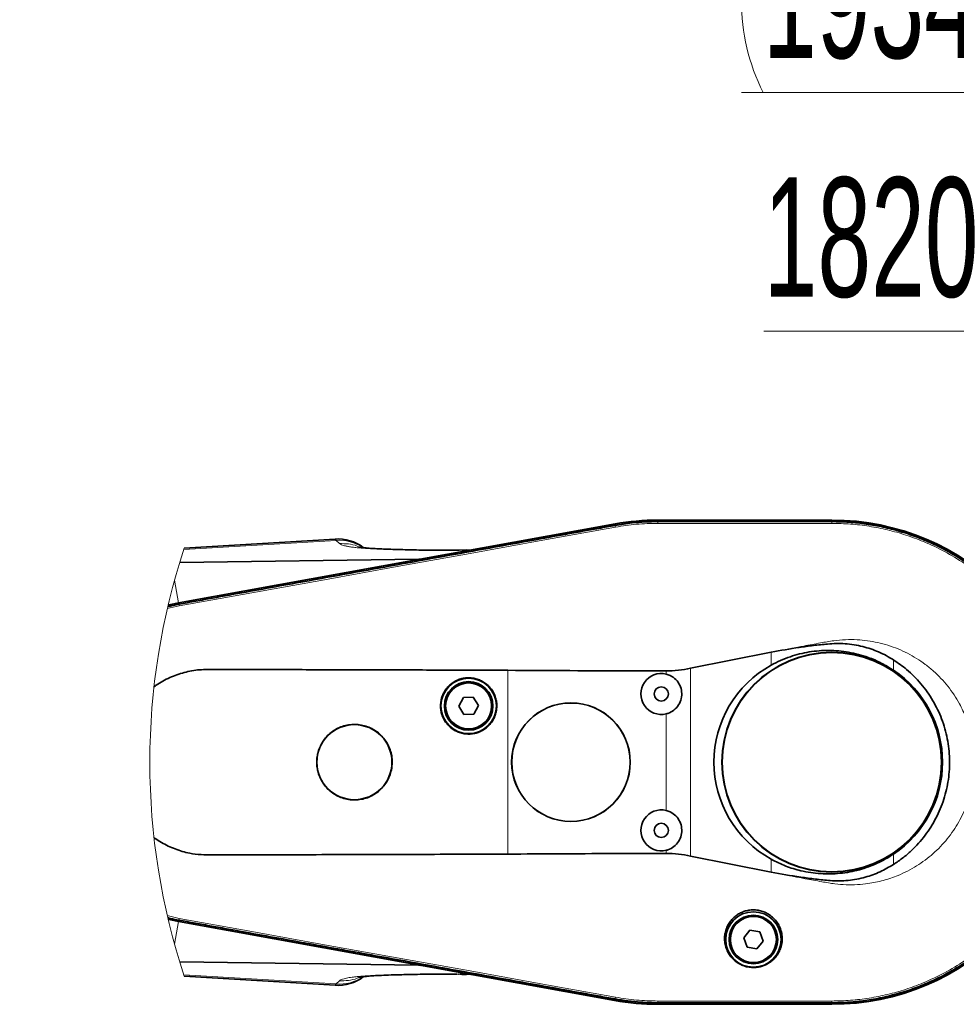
# Model space of a CAD drawing. Header units: millimetres. Extents: x 0 to 11920, y 0 to 8400.
# Tile 29 of 63: x 4221 to 4770, y 6058 to 6635. Entities that reach past the tile are written whole.
import ezdxf

# ---------------------------------------------------------------- set-up
doc = ezdxf.new("R2010")
doc.units = ezdxf.units.MM
doc.header["$LTSCALE"] = 20
doc.styles.add('SLDTEXTSTYLE0', font='TXT', dxfattribs={"width": 0.605})
doc.dimstyles.new('SLDDIMSTYLE3', dxfattribs={"dimtxt": 70, "dimasz": 70, "dimexe": 0, "dimexo": 0.0625, "dimgap": 17.5, "dimtad": 1, "dimdec": 1, "dimrnd": 1e-09, "dimzin": 12, "dimdsep": 46, "dimtxsty": 'SLDTEXTSTYLE0', "dimsah": 1, "dimcen": 0.09, "dimse1": 1, "dimsd1": 1, "dimadec": 0, "dimazin": 3, "dimtfac": 1, "dimtofl": 0, "dimtmove": 0, "dimatfit": 3, "dimfxl": 1, "dimfrac": 2, "dimtolj": 1, "dimtzin": 12, "dimarcsym": 0})

# ---------------------------------------------------------------- blocks, each defined once
blk = doc.blocks.new('_D_14')
at = {"color": 7, "linetype": 'Continuous', "lineweight": 0}
for p, q in [((5047.21, 6302.89), (5047.21, 6482.6)), ((5047.21, 6452.6), (4657.27, 6452.6))]:
    blk.add_line(p, q, dxfattribs=at)
at = {"color": 7, "linetype": 'Continuous', "lineweight": 18}
blk.add_solid([(5047.21, 6452.6), (4977.21, 6462.6), (4977.21, 6442.6)], dxfattribs=at)
at = {"color": 7, "linetype": 'Continuous', "lineweight": 18, "insert": (4657.27, 6542.83), "char_height": 70, "attachment_point": 1, "style": 'SLDTEXTSTYLE0'}
blk.add_mtext('1820', dxfattribs=at)
blk = doc.blocks.new('_D_15')
at = {"color": 7, "linetype": 'Continuous', "lineweight": 0}
for p, q in [((5047.21, 6302.89), (5047.21, 6622.6)), ((5047.21, 6592.6), (4644.22, 6592.6))]:
    blk.add_line(p, q, dxfattribs=at)
at = {"color": 7, "linetype": 'Continuous', "lineweight": 18}
for centre, start, end in [((4764.33, 6646.32), 153.43495, 206.56505), ((4763.36, 6646.32), 333.43495, 26.56505)]:
    blk.add_arc(centre, 120.11, start, end, dxfattribs=at)
blk.add_solid([(5047.21, 6592.6), (4977.21, 6602.6), (4977.21, 6582.6)], dxfattribs=at)
at = {"color": 7, "linetype": 'Continuous', "lineweight": 18, "insert": (4656.9, 6682.83), "char_height": 70, "attachment_point": 1, "style": 'SLDTEXTSTYLE0'}
blk.add_mtext('1934', dxfattribs=at)

msp = doc.modelspace()

# ---------------------------------------------------------------- linework, layer by layer
at = {"color": 7, "linetype": 'Continuous', "lineweight": 35}
for p, q in [((4697.21, 6341.89), (4595.21, 6341.89)), ((4595.21, 6341.78), (4697.21, 6341.78)), ((4595.21, 6340.99), (4595.22, 6340.99)), ((4697.21, 6340.99), (4697.21, 6340.99)), ((4570.14, 6339.64), (4314.12, 6293.37)), ((4314.13, 6293.27), (4569.97, 6339.52)), ((4570.11, 6338.74), (4570.11, 6338.74)), ((4405.9, 6330.75), (4317.4, 6325.34)), ((4478.67, 6324.19), (4482.92, 6324.33)), ((4484.63, 6324.26), (4482.92, 6324.33)), ((4314.75, 6317.03), (4455.02, 6318.91)), ((4307.74, 6291.05), (4314.27, 6292.53)), ((4314.27, 6292.53), (4314.28, 6292.53)), ((4614.39, 6254.93), (4661.65, 6264.43)), ((4481.18, 6237.8), (4478.44, 6232.71)), ((4486.95, 6237.97), (4481.18, 6237.8)), ((4489.98, 6233.06), (4486.95, 6237.97)), ((4478.44, 6232.71), (4481.48, 6227.8)), ((4487.25, 6227.98), (4489.98, 6233.06)), ((4481.48, 6227.8), (4487.25, 6227.98)), ((4661.65, 6135.34), (4614.39, 6144.83)), ((4314.11, 6106.4), (4569.77, 6060.17)), ((4569.97, 6060.25), (4314.13, 6106.5)), ((4314.28, 6107.24), (4314.27, 6107.24)), ((4649.21, 6101.3), (4645.52, 6096.85)), ((4654.9, 6100.33), (4649.21, 6101.3)), ((4656.91, 6094.92), (4654.9, 6100.33)), ((4645.52, 6096.85), (4647.53, 6091.44)), ((4653.22, 6090.47), (4656.91, 6094.92)), ((4647.53, 6091.44), (4653.22, 6090.47)), ((4454.87, 6080.87), (4314.75, 6082.74)), ((4478.28, 6075.54), (4478.69, 6075.53)), ((4484.53, 6075.5), (4482.92, 6075.44)), ((4317.4, 6074.43), (4405.9, 6069.02)), ((4570.11, 6061.03), (4570.11, 6061.03)), ((4595.22, 6058.78), (4595.21, 6058.78)), ((4697.21, 6057.99), (4595.21, 6057.99)), ((4595.21, 6057.89), (4697.21, 6057.89)), ((4697.21, 6058.78), (4697.2, 6058.78))]:
    msp.add_line(p, q, dxfattribs=at)
at = {"color": 8, "linetype": 'Continuous', "lineweight": 18}
for p, q in [((4595.21, 6340.99), (4595.21, 6341.78)), ((4697.21, 6340.99), (4697.21, 6341.78)), ((4570.11, 6338.74), (4569.97, 6339.52)), ((4406.47, 6329.97), (4317.13, 6324.54)), ((4408.39, 6328.05), (4406.47, 6329.97)), ((4455.02, 6318.91), (4484.63, 6324.26)), ((4311.72, 6306.64), (4314.12, 6293.37)), ((4307.48, 6289.92), (4314.45, 6291.5)), ((4314.27, 6292.53), (4314.13, 6293.27)), ((4661.65, 6256.79), (4661.65, 6264.43)), ((4733.45, 6259.84), (4733.45, 6253.77)), ((4507.21, 6145.99), (4507.21, 6253.77)), ((4614.39, 6254.93), (4614.39, 6144.83)), ((4600.02, 6251.55), (4600.02, 6253.4)), ((4600.02, 6171.55), (4600.02, 6228.22)), ((4600.02, 6146.36), (4600.02, 6148.22)), ((4733.45, 6146), (4733.45, 6139.92)), ((4661.65, 6135.34), (4661.65, 6142.98)), ((4314.45, 6108.27), (4307.45, 6109.96)), ((4311.71, 6093.16), (4314.11, 6106.4)), ((4314.27, 6107.24), (4314.13, 6106.5)), ((4484.53, 6075.5), (4454.87, 6080.87)), ((4406.47, 6069.8), (4317.13, 6075.23)), ((4406.47, 6069.8), (4408.39, 6071.72)), ((4570.11, 6061.03), (4569.97, 6060.25)), ((4595.21, 6058.78), (4595.21, 6057.99)), ((4697.21, 6058.78), (4697.21, 6057.99))]:
    msp.add_line(p, q, dxfattribs=at)
at = {"color": 8, "linetype": 'Continuous', "lineweight": 18, "flags": 128}
for points in [[(4595.21, 6339.96), (4595.22, 6340.54), (4595.22, 6340.99)], [(4697.21, 6340.99), (4697.21, 6340.42), (4697.21, 6339.96)], [(4314.45, 6291.5), (4357.09, 6299.21), (4399.73, 6306.91), (4442.37, 6314.62), (4485.01, 6322.32), (4527.65, 6330.03), (4570.29, 6337.73)], [(4570.29, 6337.73), (4570.19, 6338.3), (4570.11, 6338.74)], [(4595.21, 6339.96), (4620.71, 6339.96), (4646.21, 6339.96), (4671.71, 6339.96), (4697.21, 6339.96)], [(4406.47, 6329.97), (4405.94, 6330.63), (4405.9, 6330.68)], [(4314.45, 6291.5), (4314.36, 6292.08), (4314.28, 6292.53)], [(4314.45, 6108.27), (4314.35, 6107.69), (4314.28, 6107.24)], [(4570.29, 6062.04), (4527.65, 6069.75), (4485.01, 6077.45), (4442.37, 6085.15), (4399.73, 6092.86), (4357.09, 6100.56), (4314.45, 6108.27)], [(4570.29, 6062.04), (4570.19, 6061.47), (4570.11, 6061.03)], [(4697.21, 6059.81), (4671.71, 6059.81), (4646.21, 6059.81), (4620.71, 6059.81), (4595.21, 6059.81)], [(4595.21, 6059.81), (4595.22, 6059.23), (4595.22, 6058.78)], [(4697.21, 6059.81), (4697.21, 6059.23), (4697.2, 6058.78)]]:
    msp.add_lwpolyline(points, dxfattribs=at)
at = {"color": 7, "linetype": 'Continuous', "lineweight": 35, "flags": 128}
for points in [[(4595.22, 6340.99), (4605.23, 6340.99), (4615.23, 6340.99), (4635.24, 6340.99), (4655.25, 6340.99), (4676.23, 6340.99), (4686.72, 6340.99), (4697.21, 6340.99)], [(4307.95, 6291.92), (4308.39, 6292.04), (4314.13, 6293.27)], [(4314.12, 6293.37), (4308.37, 6292.15), (4307.97, 6292.04)], [(4314.13, 6106.5), (4308.39, 6107.73), (4307.95, 6107.85)], [(4307.97, 6107.73), (4308.36, 6107.63), (4314.11, 6106.4)]]:
    msp.add_lwpolyline(points, dxfattribs=at)
at = {"color": 7, "linetype": 'Continuous', "lineweight": 35}
for centre, radius in [((4697.21, 6199.89), 64.48), ((4697.21, 6199.89), 64.33), ((4484.21, 6232.89), 16.25), ((4484.21, 6232.89), 14.25), ((4484.21, 6232.89), 13.5), ((4597.21, 6239.89), 4.15), ((4544.21, 6199.89), 34.78), ((4544.21, 6199.89), 34.7), ((4417.21, 6199.89), 22), ((4597.21, 6159.89), 4.15), ((4651.21, 6095.89), 16.25), ((4651.21, 6095.89), 14.25), ((4651.21, 6095.89), 13.5)]:
    msp.add_circle(centre, radius, dxfattribs=at)
at = {"color": 8, "linetype": 'Continuous', "lineweight": 18}
for centre in [(4484.21, 6232.89), (4651.21, 6095.89)]:
    msp.add_circle(centre, 13.85, dxfattribs=at)
at = {"color": 7, "linetype": 'Continuous', "lineweight": 35}
for centre, radius, start, end in [((4595.21, 6199.88), 141.9, 90.00002, 100.24713), ((4595.21, 6200.89), 141, 90.00007, 100.24394), ((4697.21, 6199.89), 142, 270.00004, 89.99996), ((4697.21, 6199.89), 141.9, 270, 90), ((4407.37, 6305.79), 25, 53.24464, 93.38737), ((4484.76, 6327.51), 3.25, 267.63655, 279.9688), ((4454.81, 6325.99), 7.08, 271.6881, 280.95734), ((4693.11, 6199.89), 65.02, 118.94089, 241.05911), ((4697.21, 6199.89), 64.94, 303.92109, 56.07891), ((4597.21, 6239.89), 12, 76.45659, 283.54341), ((4597.21, 6159.89), 12, 76.45657, 283.54343), ((4454.66, 6073.79), 7.08, 79.03744, 88.30591), ((4484.66, 6072.26), 3.24, 80.01698, 92.36269), ((4407.37, 6093.98), 25, 266.62767, 306.73991), ((4595.21, 6200.89), 143.01, 259.74946, 269.99983), ((4595.21, 6199.89), 141.9, 259.75287, 269.99998)]:
    msp.add_arc(centre, radius, start, end, dxfattribs=at)
at = {"color": 8, "linetype": 'Continuous', "lineweight": 18}
for centre, radius, start, end in [((4408.29, 6305.39), 24.64, 55.97057, 94.22914), ((4408.28, 6094.4), 24.67, 265.79105, 304.03931)]:
    msp.add_arc(centre, radius, start, end, dxfattribs=at)
at = {"color": 7, "linetype": 'Continuous', "lineweight": 18}
msp.add_arc((4697.21, 6199.89), 400, 161.72193, 198.27807, dxfattribs=at)
at = {"color": 7, "linetype": 'Continuous', "lineweight": 35}
for points, knots in [([(4570.11, 6338.74), (4573.41, 6339.27), (4579.21, 6340.19), (4587.6, 6340.87), (4592.67, 6340.95), (4595.21, 6340.99)], [0, 0, 0, 0, 0.396598, 0.697862, 1, 1, 1, 1]), ([(4697.21, 6340.99), (4700.58, 6340.92), (4707.31, 6340.78), (4717.37, 6339.66), (4727.32, 6337.87), (4737.14, 6335.35), (4746.74, 6332.14), (4756.1, 6328.25), (4765.14, 6323.7), (4773.84, 6318.51), (4782.14, 6312.72), (4790.01, 6306.34), (4797.4, 6299.43), (4804.28, 6291.98), (4810.6, 6284.08), (4816.34, 6275.73), (4821.47, 6267.01), (4825.96, 6257.93), (4829.79, 6248.56), (4832.94, 6238.93), (4835.38, 6229.11), (4837.12, 6219.12), (4838.14, 6209.06), (4838.44, 6198.93), (4838, 6188.82), (4836.85, 6178.75), (4834.98, 6168.81), (4832.39, 6159.01), (4829.12, 6149.43), (4825.16, 6140.1), (4820.55, 6131.09), (4815.3, 6122.43), (4809.45, 6114.17), (4803.02, 6106.34), (4796.05, 6099.01), (4788.56, 6092.18), (4780.61, 6085.91), (4772.22, 6080.23), (4763.46, 6075.16), (4754.35, 6070.73), (4744.95, 6066.97), (4735.3, 6063.89), (4725.46, 6061.51), (4715.8, 6059.91), (4706.37, 6058.95), (4700.27, 6058.84), (4697.21, 6058.78)], [0, 0, 0, 0, 0.0227723, 0.0455422, 0.0684302, 0.0912003, 0.1140885, 0.1368587, 0.1597464, 0.1825164, 0.2054043, 0.2281744, 0.2510622, 0.2738323, 0.2967199, 0.3194902, 0.342378, 0.3651483, 0.3880357, 0.4108061, 0.4336937, 0.4564639, 0.4793517, 0.5021218, 0.5250095, 0.5477797, 0.5706674, 0.5934376, 0.6163254, 0.6390956, 0.6619831, 0.6847534, 0.7076411, 0.7304113, 0.753299, 0.7760692, 0.7989568, 0.8217271, 0.8446148, 0.8673849, 0.8902725, 0.9130428, 0.9359311, 0.9587014, 0.9793067, 1, 1, 1, 1]), ([(4314.28, 6292.53), (4317.57, 6293.12), (4324.14, 6294.31), (4334, 6296.1), (4347.14, 6298.47), (4363.57, 6301.44), (4389.86, 6306.19), (4422.73, 6312.12), (4462.16, 6319.24), (4495.03, 6325.18), (4521.32, 6329.93), (4537.75, 6332.89), (4550.81, 6335.26), (4560.5, 6337), (4566.9, 6338.16), (4570.11, 6338.74)], [0, 0, 0, 0, 0.038538, 0.077075, 0.115614, 0.192687, 0.269761, 0.42391, 0.578058, 0.732207, 0.809282, 0.886357, 0.924894, 0.962447, 1, 1, 1, 1]), ([(4478.67, 6324.25), (4477.72, 6324.23), (4474.29, 6324.16), (4468.69, 6324.13), (4462.14, 6324.17), (4456.4, 6324.27), (4450.98, 6324.41), (4445.86, 6324.53), (4440.93, 6324.65), (4436.48, 6324.79), (4432.36, 6324.96), (4428.56, 6325.15), (4425.48, 6325.37), (4423.09, 6325.59), (4421.48, 6325.78), (4420.4, 6325.92), (4419.85, 6326.02), (4419.66, 6326.03), (4419.61, 6326.04)], [0, 0, 0, 0, 0.0481833, 0.1740128, 0.2844706, 0.3805573, 0.4651551, 0.5593289, 0.6407467, 0.7152205, 0.7854327, 0.8499606, 0.9080567, 0.9425987, 0.9715743, 0.9902545, 0.997724, 1, 1, 1, 1]), ([(4661.65, 6264.43), (4667.13, 6265.4), (4675.36, 6266.85), (4686.41, 6268.33), (4693.66, 6269.14), (4699.86, 6269.53), (4705.05, 6269.42), (4710.25, 6268.81), (4715.29, 6267.78), (4720.1, 6266.35), (4724.69, 6264.58), (4729.17, 6262.44), (4732.03, 6260.71), (4733.45, 6259.84)], [0, 0, 0, 0, 0.225581, 0.338734, 0.451916, 0.521235, 0.590519, 0.661819, 0.733128, 0.798958, 0.864795, 0.932396, 1, 1, 1, 1]), ([(4661.65, 6256.79), (4663.46, 6257.73), (4667.1, 6259.63), (4672.71, 6261.78), (4678.33, 6263.43), (4683.96, 6264.59), (4689.72, 6265.28), (4695.54, 6265.49), (4701.34, 6265.21), (4707.1, 6264.44), (4712.86, 6263.18), (4719.28, 6261.17), (4726.29, 6258.22), (4731.05, 6255.26), (4733.45, 6253.77)], [0, 0, 0, 0, 0.081159, 0.162989, 0.237995, 0.313529, 0.390685, 0.468411, 0.544362, 0.620857, 0.699039, 0.777816, 0.888057, 1, 1, 1, 1]), ([(4733.45, 6259.84), (4736.04, 6258.05), (4740.26, 6255.12), (4745.47, 6250.28), (4749.53, 6245.88), (4753.23, 6241.1), (4756.52, 6236.03), (4759.33, 6230.75), (4761.7, 6225.25), (4763.61, 6219.52), (4765.03, 6213.65), (4765.93, 6207.74), (4766.34, 6201.79), (4766.25, 6195.76), (4765.65, 6189.76), (4764.55, 6183.88), (4762.97, 6178.12), (4760.89, 6172.46), (4758.33, 6167), (4755.35, 6161.82), (4751.94, 6156.9), (4748.1, 6152.24), (4743.73, 6147.79), (4738.88, 6143.6), (4735.27, 6141.15), (4733.45, 6139.92)], [0, 0, 0, 0, 0.0662455, 0.107799, 0.1493523, 0.1921162, 0.2348801, 0.2763933, 0.3179074, 0.3606301, 0.4033525, 0.4448012, 0.4862501, 0.5288971, 0.5715428, 0.613002, 0.6544612, 0.6971222, 0.7397838, 0.7812751, 0.8227669, 0.8654617, 0.908156, 0.9538846, 1, 1, 1, 1]), ([(4507.21, 6253.77), (4495.07, 6253.82), (4470.79, 6253.91), (4434.38, 6254.02), (4397.98, 6254.11), (4368.63, 6254.2), (4346.3, 6254.18), (4334.58, 6254.36), (4326.41, 6254.14), (4321.84, 6253.57), (4317.4, 6252.54), (4313.08, 6251.24), (4308.89, 6249.54), (4304.83, 6247.48), (4301.73, 6245.63), (4300.08, 6244.38), (4299.66, 6244.06)], [0, 0, 0, 0, 0.173674, 0.347348, 0.5209, 0.694283, 0.767273, 0.840187, 0.862064, 0.884051, 0.905915, 0.927171, 0.94857, 0.970421, 0.992425, 1, 1, 1, 1]), ([(4507.21, 6253.77), (4531.5, 6253.62), (4562.43, 6253.44), (4593.37, 6253.41), (4600.02, 6253.4)], [0, 0, 0, 0, 0.784896, 1, 1, 1, 1]), ([(4600.02, 6253.4), (4602.42, 6253.47), (4607.25, 6253.6), (4612, 6254.49), (4614.39, 6254.93)], [0, 0, 0, 0, 0.497219, 1, 1, 1, 1]), ([(4500.36, 6229.43), (4500.54, 6230.58), (4500.85, 6232.65), (4500.56, 6235.67), (4499.87, 6238.38), (4498.72, 6240.92), (4497.17, 6243.25), (4495.24, 6245.27), (4493.01, 6246.95), (4490.52, 6248.22), (4487.86, 6249.07), (4485.09, 6249.44), (4482.3, 6249.36), (4479.56, 6248.8), (4476.96, 6247.8), (4474.56, 6246.36), (4472.43, 6244.55), (4470.65, 6242.4), (4469.24, 6239.99), (4468.26, 6237.37), (4467.73, 6234.63), (4467.68, 6231.83), (4468.08, 6229.07), (4468.96, 6226.42), (4470.26, 6223.94), (4471.96, 6221.73), (4474, 6219.82), (4476.34, 6218.3), (4478.9, 6217.18), (4481.62, 6216.51), (4484.4, 6216.3), (4487.18, 6216.57), (4489.88, 6217.29), (4492.41, 6218.47), (4494.72, 6220.05), (4496.72, 6221.99), (4498.37, 6224.25), (4499.64, 6226.74), (4500.12, 6228.54), (4500.36, 6229.43)], [0, 0, 0, 0, 0.033504, 0.060358, 0.087211, 0.114064, 0.140917, 0.167769, 0.194619, 0.221465, 0.248311, 0.275153, 0.301996, 0.328836, 0.355677, 0.382519, 0.409363, 0.43621, 0.463057, 0.489906, 0.516757, 0.543608, 0.570459, 0.59731, 0.62416, 0.65101, 0.67786, 0.704708, 0.731557, 0.758402, 0.785248, 0.81209, 0.838933, 0.865775, 0.892617, 0.91946, 0.946304, 0.973152, 1, 1, 1, 1]), ([(4600.02, 6251.55), (4600.85, 6251.29), (4602.97, 6250.64), (4605.9, 6248.48), (4608.26, 6245.13), (4609.37, 6241.18), (4609.12, 6237.08), (4607.52, 6233.3), (4604.76, 6230.27), (4602.03, 6228.76), (4600.38, 6228.31), (4600.02, 6228.22)], [0, 0, 0, 0, 0.0815357, 0.2076994, 0.3340221, 0.4604181, 0.5867143, 0.7129372, 0.8392514, 0.9656521, 1, 1, 1, 1]), ([(4438.9, 6195.26), (4439.14, 6196.8), (4439.56, 6199.57), (4439.17, 6203.62), (4438.25, 6207.25), (4436.71, 6210.67), (4434.63, 6213.78), (4432.04, 6216.5), (4429.05, 6218.75), (4425.72, 6220.46), (4422.15, 6221.59), (4418.43, 6222.1), (4414.69, 6221.99), (4411.02, 6221.23), (4407.52, 6219.89), (4404.3, 6217.96), (4401.45, 6215.53), (4399.05, 6212.65), (4397.16, 6209.41), (4395.85, 6205.9), (4395.14, 6202.22), (4395.07, 6198.47), (4395.61, 6194.77), (4396.78, 6191.21), (4398.52, 6187.9), (4400.8, 6184.93), (4403.54, 6182.37), (4406.68, 6180.32), (4410.11, 6178.82), (4413.75, 6177.92), (4417.49, 6177.64), (4421.22, 6178), (4424.84, 6178.97), (4428.24, 6180.55), (4431.34, 6182.66), (4434.03, 6185.27), (4436.24, 6188.3), (4437.94, 6191.64), (4438.58, 6194.05), (4438.9, 6195.26)], [0, 0, 0, 0, 0.0335116, 0.0603597, 0.0872074, 0.1140538, 0.1408986, 0.1677413, 0.1945811, 0.2214214, 0.2482583, 0.2751004, 0.3019404, 0.3287909, 0.3556414, 0.382501, 0.4093637, 0.4362256, 0.4630917, 0.4899435, 0.5167978, 0.5436322, 0.5704664, 0.5972907, 0.6241118, 0.6509412, 0.6777666, 0.7046106, 0.7314527, 0.7583086, 0.7851657, 0.8120249, 0.8388865, 0.8657413, 0.8925994, 0.9194497, 0.9463025, 0.9731506, 1, 1, 1, 1]), ([(4600.02, 6171.55), (4600.85, 6171.29), (4602.97, 6170.64), (4605.9, 6168.48), (4608.26, 6165.13), (4609.37, 6161.18), (4609.12, 6157.08), (4607.52, 6153.3), (4604.76, 6150.27), (4602.03, 6148.76), (4600.38, 6148.31), (4600.02, 6148.22)], [0, 0, 0, 0, 0.081536, 0.207699, 0.33402, 0.460418, 0.586714, 0.712937, 0.839251, 0.965652, 1, 1, 1, 1]), ([(4299.66, 6155.69), (4299.9, 6155.51), (4301.3, 6154.43), (4304.07, 6152.74), (4307.97, 6150.66), (4312.04, 6148.91), (4316.26, 6147.53), (4321.31, 6146.28), (4327.27, 6145.5), (4336.35, 6145.47), (4352.14, 6145.59), (4374.63, 6145.58), (4401.35, 6145.66), (4427.92, 6145.73), (4463.15, 6145.83), (4489.59, 6145.93), (4507.21, 6145.99)], [0, 0, 0, 0, 0.004301, 0.025248, 0.0463, 0.067501, 0.088574, 0.109796, 0.141787, 0.174253, 0.239624, 0.367683, 0.495938, 0.621852, 0.747838, 1, 1, 1, 1]), ([(4600.02, 6146.36), (4589.25, 6146.34), (4558.32, 6146.27), (4527.38, 6146.1), (4507.21, 6145.99)], [0, 0, 0, 0, 0.348102, 1, 1, 1, 1]), ([(4614.39, 6144.83), (4612.03, 6145.27), (4607.28, 6146.16), (4602.45, 6146.29), (4600.02, 6146.36)], [0, 0, 0, 0, 0.496712, 1, 1, 1, 1]), ([(4733.45, 6146), (4731.92, 6145.02), (4728.83, 6143.05), (4723.89, 6140.56), (4718.74, 6138.44), (4713.35, 6136.73), (4707.77, 6135.45), (4702.09, 6134.64), (4696.36, 6134.3), (4690.6, 6134.43), (4684.8, 6135.05), (4677.93, 6136.39), (4670.04, 6138.76), (4664.46, 6141.57), (4661.65, 6142.98)], [0, 0, 0, 0, 0.072357, 0.14519, 0.219116, 0.293535, 0.369504, 0.445993, 0.5213, 0.597105, 0.67451, 0.752452, 0.875099, 1, 1, 1, 1]), ([(4733.45, 6139.92), (4730.85, 6138.4), (4726.9, 6136.09), (4721.23, 6133.82), (4716.68, 6132.36), (4711.86, 6131.24), (4706.77, 6130.5), (4701.57, 6130.22), (4695.15, 6130.47), (4687.61, 6131.27), (4676.04, 6132.82), (4667.41, 6134.33), (4661.65, 6135.34)], [0, 0, 0, 0, 0.122182, 0.184684, 0.247183, 0.316009, 0.384828, 0.455771, 0.526734, 0.644899, 0.763053, 1, 1, 1, 1]), ([(4667.85, 6093.28), (4667.97, 6094.15), (4668.25, 6096.19), (4667.96, 6099.53), (4666.94, 6102.91), (4665.27, 6105.95), (4663.21, 6108.42), (4660.73, 6110.44), (4658.11, 6111.88), (4655.31, 6112.83), (4652.59, 6113.27), (4649.86, 6113.27), (4647.28, 6112.86), (4644.8, 6112.06), (4642.5, 6110.92), (4640.39, 6109.43), (4638.5, 6107.61), (4636.9, 6105.49), (4635.61, 6103.07), (4634.71, 6100.41), (4634.25, 6097.51), (4634.31, 6094.49), (4634.93, 6091.42), (4636.16, 6088.42), (4637.96, 6085.69), (4640.3, 6083.32), (4642.93, 6081.52), (4645.81, 6080.27), (4648.59, 6079.6), (4651.35, 6079.41), (4653.88, 6079.62), (4656.29, 6080.19), (4658.54, 6081.07), (4660.65, 6082.27), (4662.62, 6083.81), (4664.39, 6085.66), (4665.93, 6087.9), (4667.17, 6090.45), (4667.62, 6092.33), (4667.85, 6093.28)], [0, 0, 0, 0, 0.024673, 0.058273, 0.093699, 0.123833, 0.155753, 0.184008, 0.213848, 0.239912, 0.26708, 0.291592, 0.316773, 0.340682, 0.364958, 0.389134, 0.413498, 0.438675, 0.463996, 0.490764, 0.51782, 0.546478, 0.575856, 0.606012, 0.637615, 0.667618, 0.699639, 0.727043, 0.756085, 0.780144, 0.804986, 0.827421, 0.850119, 0.872976, 0.895886, 0.920544, 0.945285, 0.972442, 1, 1, 1, 1]), ([(4314.27, 6107.24), (4312.62, 6107.55), (4310.43, 6107.97), (4308.28, 6108.55), (4307.75, 6108.7)], [0, 0, 0, 0, 0.752652, 1, 1, 1, 1]), ([(4570.11, 6061.03), (4566.82, 6061.62), (4560.25, 6062.81), (4547.11, 6065.18), (4524.11, 6069.34), (4491.25, 6075.27), (4451.83, 6082.4), (4418.97, 6088.33), (4392.69, 6093.08), (4372.98, 6096.63), (4356.55, 6099.6), (4343.41, 6101.97), (4333.62, 6103.74), (4323.91, 6105.5), (4317.49, 6106.66), (4314.28, 6107.24)], [0, 0, 0, 0, 0.038528, 0.077056, 0.154111, 0.30822, 0.46233, 0.616439, 0.693493, 0.770548, 0.847602, 0.886129, 0.924657, 0.962328, 1, 1, 1, 1]), ([(4419.54, 6073.71), (4419.63, 6073.72), (4419.98, 6073.76), (4420.8, 6073.9), (4422.29, 6074.09), (4424.58, 6074.33), (4427.8, 6074.59), (4432.09, 6074.83), (4437.52, 6075.05), (4443.22, 6075.2), (4448.94, 6075.33), (4454.49, 6075.46), (4460.08, 6075.59), (4465.73, 6075.64), (4471.34, 6075.64), (4475.23, 6075.59), (4477.23, 6075.56)], [0, 0, 0, 0, 0.004667, 0.018498, 0.043416, 0.082488, 0.137917, 0.211465, 0.305563, 0.420234, 0.507434, 0.602866, 0.708738, 0.797867, 0.896239, 1, 1, 1, 1]), ([(4482.92, 6075.44), (4482.08, 6075.42), (4480.86, 6075.39), (4479.64, 6075.49), (4479.26, 6075.52)], [0, 0, 0, 0, 0.68782, 1, 1, 1, 1]), ([(4595.21, 6058.78), (4591.88, 6058.85), (4586.01, 6058.97), (4577.63, 6059.8), (4572.62, 6060.62), (4570.11, 6061.03)], [0, 0, 0, 0, 0.396596, 0.69786, 1, 1, 1, 1]), ([(4697.2, 6058.78), (4693.87, 6058.78), (4687.2, 6058.78), (4673.86, 6058.78), (4657.18, 6058.78), (4636.85, 6058.78), (4619.69, 6058.78), (4605.71, 6058.78), (4598.72, 6058.78), (4595.22, 6058.78)], [0, 0, 0, 0, 0.098109, 0.196218, 0.392436, 0.588653, 0.794326, 0.897163, 1, 1, 1, 1])]:
    msp.add_open_spline(points, degree=3, knots=knots, dxfattribs=at)
at = {"color": 8, "linetype": 'Continuous', "lineweight": 18}
for points, knots in [([(4570.29, 6337.73), (4574.42, 6338.38), (4582.68, 6339.68), (4591.04, 6339.87), (4595.21, 6339.96)], [0, 0, 0, 0, 0.5, 1, 1, 1, 1]), ([(4697.21, 6339.96), (4700.9, 6339.88), (4708.24, 6339.71), (4719.19, 6338.36), (4730, 6336.22), (4740.62, 6333.22), (4751.81, 6329.08), (4763.4, 6323.6), (4775.2, 6316.52), (4786.26, 6308.31), (4796.44, 6299.07), (4805.68, 6288.88), (4813.88, 6277.82), (4820.96, 6266.02), (4826.83, 6253.59), (4831.47, 6240.62), (4834.83, 6227.21), (4836.85, 6213.52), (4837.52, 6199.76), (4836.83, 6186.03), (4834.8, 6172.42), (4831.45, 6159.06), (4826.8, 6146.12), (4820.92, 6133.69), (4813.83, 6121.88), (4805.63, 6110.83), (4796.4, 6100.65), (4786.2, 6091.41), (4775.14, 6083.21), (4763.34, 6076.14), (4751.74, 6070.66), (4740.54, 6066.52), (4729.93, 6063.53), (4719.15, 6061.4), (4708.23, 6060.06), (4700.89, 6059.89), (4697.21, 6059.81)], [0, 0, 0, 0, 0.025107, 0.050084, 0.075091, 0.100237, 0.125245, 0.156342, 0.187542, 0.218944, 0.250088, 0.281205, 0.312576, 0.343828, 0.37492, 0.406152, 0.437612, 0.469053, 0.500357, 0.531452, 0.562652, 0.594053, 0.625197, 0.656314, 0.687687, 0.718938, 0.75003, 0.781262, 0.812647, 0.843771, 0.874905, 0.900022, 0.925075, 0.949988, 0.974911, 1, 1, 1, 1]), ([(4482.92, 6324.33), (4480.57, 6324.27), (4475.89, 6324.16), (4468.91, 6324.1), (4462.17, 6324.12), (4455.65, 6324.22), (4449.34, 6324.38), (4443.34, 6324.51), (4437.98, 6324.64), (4433.43, 6324.78), (4429.43, 6324.94), (4425.66, 6325.13), (4422.11, 6325.37), (4418.93, 6325.64), (4416.22, 6325.95), (4413.94, 6326.27), (4411.79, 6326.7), (4409.88, 6327.1), (4408.8, 6327.79), (4408.39, 6328.05)], [0, 0, 0, 0, 0.0941412, 0.187321, 0.279553, 0.3642356, 0.4481754, 0.5325261, 0.6045184, 0.6627998, 0.7146605, 0.764916, 0.8139597, 0.8571224, 0.892542, 0.9231904, 0.9491105, 0.980618, 1, 1, 1, 1]), ([(4408.39, 6328.05), (4410.15, 6328.05), (4413.67, 6328.05), (4417.53, 6327.24), (4419.4, 6326.27), (4419.7, 6326.11)], [0, 0, 0, 0, 0.45621, 0.9114079, 1, 1, 1, 1]), ([(4661.65, 6264.43), (4663.32, 6264.75), (4669.67, 6265.95), (4679.32, 6267.76), (4689.88, 6269.71), (4698.02, 6271.19), (4705.21, 6271.85), (4711.82, 6271.79), (4718.14, 6271.2), (4724.19, 6270.11), (4730.19, 6268.51), (4736.03, 6266.4), (4741.62, 6263.82), (4746.97, 6260.8), (4752.11, 6257.29), (4756.91, 6253.36), (4761.31, 6249.07), (4765.32, 6244.46), (4768.97, 6239.46), (4772.67, 6233.33), (4776.11, 6225.95), (4778.59, 6218.22), (4780.02, 6211.28), (4780.72, 6205.28), (4780.93, 6199.3), (4780.63, 6193.26), (4779.81, 6187.28), (4778.5, 6181.43), (4776.73, 6175.75), (4774.46, 6170.17), (4771.73, 6164.82), (4768.56, 6159.72), (4765, 6154.91), (4761.01, 6150.37), (4756.64, 6146.18), (4751.94, 6142.37), (4746.96, 6138.97), (4741.65, 6135.96), (4735.17, 6132.97), (4727.43, 6130.35), (4719.4, 6128.7), (4712.1, 6127.99), (4705.61, 6127.91), (4698.64, 6128.5), (4690.68, 6129.89), (4680.27, 6131.82), (4670.36, 6133.69), (4663.68, 6134.95), (4661.65, 6135.34)], [0, 0, 0, 0, 0.015858, 0.060412, 0.091619, 0.116163, 0.137538, 0.158916, 0.177782, 0.196778, 0.216183, 0.235732, 0.254607, 0.273616, 0.293046, 0.312626, 0.331463, 0.350304, 0.369636, 0.38912, 0.417059, 0.44546, 0.464717, 0.483166, 0.501745, 0.520524, 0.53958, 0.557943, 0.57643, 0.595111, 0.614059, 0.632505, 0.651076, 0.669838, 0.688862, 0.707546, 0.726227, 0.745165, 0.764368, 0.79282, 0.821268, 0.840688, 0.861223, 0.881758, 0.905844, 0.936605, 0.98065, 1, 1, 1, 1]), ([(4408.39, 6071.72), (4408.63, 6071.9), (4409.21, 6072.32), (4410.44, 6072.73), (4411.85, 6073.1), (4413.4, 6073.4), (4415.01, 6073.65), (4416.82, 6073.89), (4418.85, 6074.12), (4421.1, 6074.32), (4423.58, 6074.5), (4426.21, 6074.67), (4428.9, 6074.8), (4431.67, 6074.92), (4434.59, 6075.03), (4438.56, 6075.15), (4444.16, 6075.28), (4451.12, 6075.43), (4458.81, 6075.62), (4466.61, 6075.68), (4474.73, 6075.63), (4480.18, 6075.51), (4482.92, 6075.44)], [0, 0, 0, 0, 0.011734, 0.028638, 0.051141, 0.07021, 0.091929, 0.11632, 0.143398, 0.173582, 0.206791, 0.243034, 0.278993, 0.314805, 0.353839, 0.396094, 0.473675, 0.578122, 0.6747, 0.78184, 0.890266, 1, 1, 1, 1]), ([(4405.91, 6069.1), (4405.91, 6069.11), (4406.1, 6069.34), (4406.29, 6069.58), (4406.47, 6069.8)], [0, 0, 0, 0, 0.0431, 1, 1, 1, 1]), ([(4419.91, 6073.76), (4419.54, 6073.57), (4417.61, 6072.56), (4413.67, 6071.71), (4410.15, 6071.72), (4408.39, 6071.72)], [0, 0, 0, 0, 0.106358, 0.552682, 1, 1, 1, 1]), ([(4595.21, 6059.81), (4591.04, 6059.9), (4582.68, 6060.09), (4574.42, 6061.39), (4570.29, 6062.04)], [0, 0, 0, 0, 0.500001, 1, 1, 1, 1])]:
    msp.add_open_spline(points, degree=3, knots=knots, dxfattribs=at)

# ---------------------------------------------------------------- dimensions: what is measured, and where the dimension line sits
at = {"color": 7, "linetype": 'Continuous', "lineweight": 18}
dim = msp.add_linear_dim(base=(3227.21, 6592.6), p1=(5047.21, 6298.89), p2=(3227.21, 6252.39), text='(<>)', dimstyle='SLDDIMSTYLE3', dxfattribs=at)
dim.commit()
dim.dimension.update_dxf_attribs({"geometry": '_D_15', "text_midpoint": (4763.84, 6592.6), "dimtype": 160})
dim = msp.add_linear_dim(base=(5047.21, 6452.6), p1=(3227.21, 6252.39), p2=(5047.21, 6298.89), dimstyle='SLDDIMSTYLE3', dxfattribs=at)
dim.commit()
dim.dimension.update_dxf_attribs({"geometry": '_D_14', "text_midpoint": (4764.22, 6452.6), "dimtype": 160})

doc.saveas('drawing.dxf')
